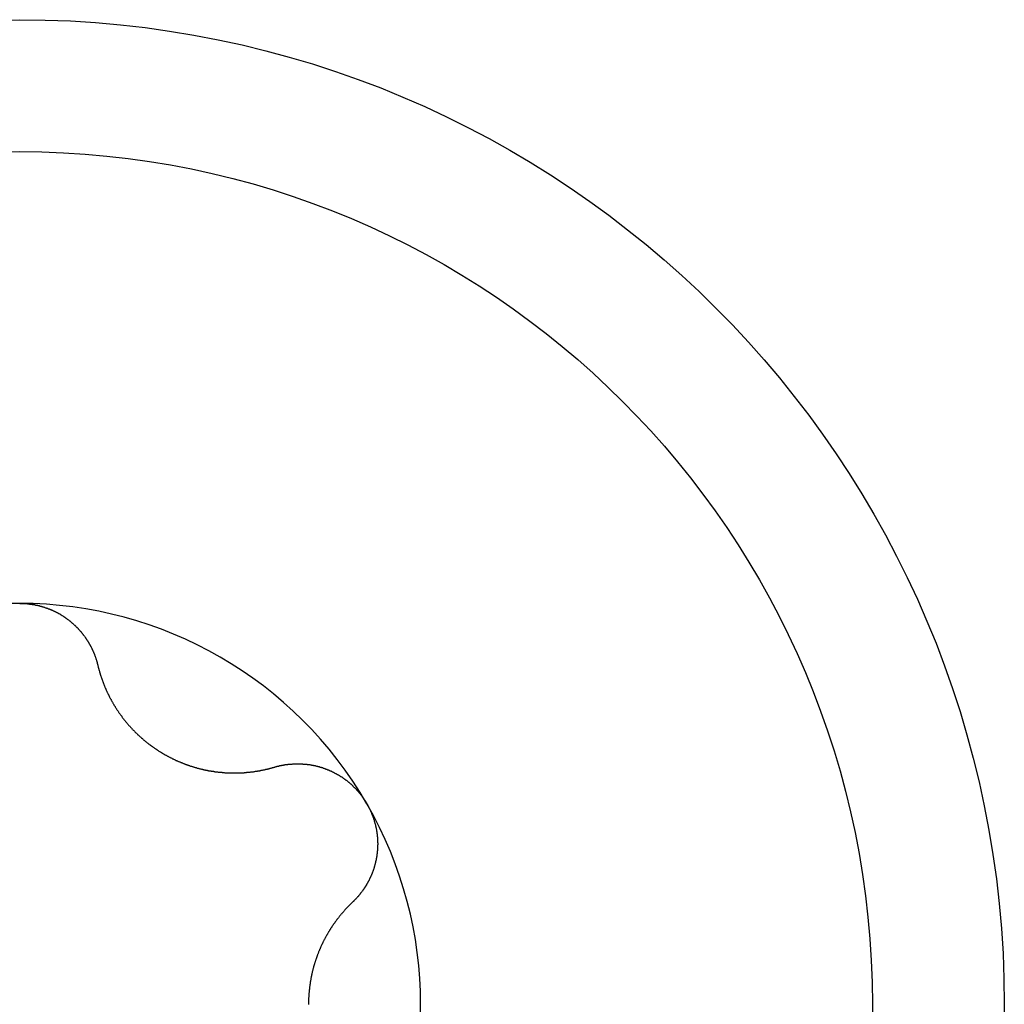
# Model space of a CAD drawing. Extents: x 1107 to 4046, y 937 to 3355.
# Tile 236 of 256: x 2135.48 to 2140.33, y 1828.23 to 1833.08. Entities that reach past the tile are written whole.
import ezdxf

# ---------------------------------------------------------------- set-up
doc = ezdxf.new("R2010")
doc.units = 0
doc.layers.add('KF_VIDA_L___C_REAR', color=7, linetype='CONTINUOUS')

# ---------------------------------------------------------------- blocks, each defined once
blk = doc.blocks.new('KF_VIDA_L___C_REAR')
at = {"layer": 'KF_VIDA_L___C_REAR'}
for points in [[(-51.5, 140.995, 0), (-51.4979, 140.995, 0), (-51.4958, 140.995, 0), (-51.4937, 140.995, 0), (-51.4916, 140.995, 0), (-51.4894, 140.995, 0), (-51.4873, 140.995, 0), (-51.4852, 140.995, 0), (-51.4831, 140.995, 0), (-51.481, 140.995, 0), (-51.4788, 140.995, 0), (-51.4767, 140.995, 0), (-51.4746, 140.995, 0), (-51.4725, 140.994, 0), (-51.4703, 140.994, 0), (-51.4682, 140.994, 0), (-51.4661, 140.994, 0), (-51.4639, 140.994, 0), (-51.4618, 140.993, 0), (-51.4597, 140.993, 0), (-51.4576, 140.993, 0), (-51.4554, 140.993, 0), (-51.4533, 140.993, 0), (-51.4512, 140.992, 0), (-51.4491, 140.992, 0), (-51.4469, 140.992, 0), (-51.4448, 140.991, 0), (-51.4427, 140.991, 0), (-51.4405, 140.991, 0), (-51.4384, 140.99, 0), (-51.4363, 140.99, 0), (-51.4342, 140.99, 0), (-51.432, 140.989, 0), (-51.4299, 140.989, 0), (-51.4278, 140.989, 0), (-51.4257, 140.988, 0), (-51.4236, 140.988, 0), (-51.4215, 140.987, 0), (-51.4193, 140.987, 0), (-51.4172, 140.986, 0), (-51.4151, 140.986, 0), (-51.413, 140.986, 0), (-51.4109, 140.985, 0), (-51.4088, 140.985, 0), (-51.4067, 140.984, 0), (-51.4046, 140.984, 0), (-51.4025, 140.983, 0), (-51.4004, 140.982, 0), (-51.3983, 140.982, 0), (-51.3962, 140.981, 0), (-51.3941, 140.981, 0), (-51.3921, 140.98, 0), (-51.39, 140.98, 0), (-51.3879, 140.979, 0), (-51.3858, 140.978, 0), (-51.3837, 140.978, 0), (-51.3817, 140.977, 0), (-51.3796, 140.976, 0), (-51.3776, 140.976, 0), (-51.3755, 140.975, 0), (-51.3734, 140.974, 0), (-51.3714, 140.974, 0), (-51.3693, 140.973, 0), (-51.3673, 140.972, 0), (-51.3653, 140.972, 0), (-51.3632, 140.971, 0), (-51.3612, 140.97, 0), (-51.3592, 140.969, 0), (-51.3572, 140.969, 0), (-51.3551, 140.968, 0), (-51.3531, 140.967, 0), (-51.3511, 140.966, 0), (-51.3491, 140.965, 0), (-51.3471, 140.965, 0), (-51.3451, 140.964, 0), (-51.3432, 140.963, 0), (-51.3412, 140.962, 0), (-51.3392, 140.961, 0), (-51.3372, 140.96, 0), (-51.3353, 140.959, 0), (-51.3333, 140.958, 0), (-51.3313, 140.958, 0), (-51.3294, 140.957, 0), (-51.3275, 140.956, 0), (-51.3255, 140.955, 0), (-51.3236, 140.954, 0), (-51.3217, 140.953, 0), (-51.3198, 140.952, 0), (-51.3178, 140.951, 0), (-51.3159, 140.95, 0), (-51.314, 140.949, 0), (-51.3122, 140.948, 0), (-51.3103, 140.947, 0), (-51.3084, 140.946, 0), (-51.3065, 140.945, 0), (-51.3047, 140.944, 0), (-51.3028, 140.943, 0), (-51.301, 140.942, 0), (-51.2991, 140.94, 0), (-51.2973, 140.939, 0), (-51.2954, 140.938, 0), (-51.2936, 140.937, 0), (-51.2918, 140.936, 0), (-51.29, 140.935, 0), (-51.2882, 140.934, 0), (-51.2864, 140.933, 0), (-51.2846, 140.931, 0), (-51.2828, 140.93, 0), (-51.2811, 140.929, 0), (-51.2793, 140.928, 0), (-51.2775, 140.927, 0), (-51.2758, 140.925, 0), (-51.2741, 140.924, 0), (-51.2723, 140.923, 0), (-51.2706, 140.922, 0), (-51.2689, 140.921, 0), (-51.2672, 140.919, 0), (-51.2655, 140.918, 0), (-51.2638, 140.917, 0), (-51.2621, 140.916, 0), (-51.2604, 140.914, 0), (-51.2587, 140.913, 0), (-51.2571, 140.912, 0), (-51.2554, 140.91, 0), (-51.2538, 140.909, 0), (-51.2521, 140.908, 0), (-51.2505, 140.906, 0), (-51.2489, 140.905, 0), (-51.2473, 140.904, 0), (-51.2457, 140.902, 0), (-51.2441, 140.901, 0), (-51.2425, 140.9, 0), (-51.2409, 140.898, 0), (-51.2393, 140.897, 0), (-51.2378, 140.896, 0), (-51.2362, 140.894, 0), (-51.2347, 140.893, 0), (-51.2332, 140.891, 0), (-51.2316, 140.89, 0), (-51.2301, 140.889, 0), (-51.2286, 140.887, 0), (-51.2271, 140.886, 0), (-51.2256, 140.884, 0), (-51.2241, 140.883, 0), (-51.2227, 140.881, 0), (-51.2212, 140.88, 0), (-51.2198, 140.879, 0), (-51.2183, 140.877, 0), (-51.2169, 140.876, 0), (-51.2155, 140.874, 0), (-51.2141, 140.873, 0), (-51.2126, 140.871, 0), (-51.2113, 140.87, 0), (-51.2099, 140.868, 0), (-51.2085, 140.867, 0), (-51.2071, 140.865, 0), (-51.2058, 140.864, 0), (-51.2044, 140.862, 0), (-51.2031, 140.861, 0), (-51.2018, 140.859, 0), (-51.2005, 140.858, 0), (-51.1992, 140.856, 0), (-51.1979, 140.855, 0), (-51.1966, 140.853, 0), (-51.1953, 140.852, 0), (-51.194, 140.85, 0), (-51.1928, 140.849, 0), (-51.1916, 140.847, 0), (-51.1903, 140.846, 0), (-51.1891, 140.844, 0), (-51.1879, 140.842, 0), (-51.1867, 140.841, 0), (-51.1855, 140.839, 0), (-51.1843, 140.838, 0), (-51.1831, 140.836, 0), (-51.182, 140.835, 0), (-51.1808, 140.833, 0), (-51.1796, 140.831, 0), (-51.1785, 140.83, 0), (-51.1774, 140.828, 0), (-51.1762, 140.827, 0), (-51.1751, 140.825, 0), (-51.174, 140.823, 0), (-51.1729, 140.822, 0), (-51.1718, 140.82, 0), (-51.1707, 140.818, 0), (-51.1696, 140.817, 0), (-51.1685, 140.815, 0), (-51.1675, 140.813, 0), (-51.1664, 140.812, 0), (-51.1653, 140.81, 0), (-51.1643, 140.808, 0), (-51.1633, 140.807, 0), (-51.1622, 140.805, 0), (-51.1612, 140.803, 0), (-51.1602, 140.802, 0), (-51.1592, 140.8, 0), (-51.1582, 140.798, 0), (-51.1572, 140.796, 0), (-51.1562, 140.795, 0), (-51.1553, 140.793, 0), (-51.1543, 140.791, 0), (-51.1533, 140.79, 0), (-51.1524, 140.788, 0), (-51.1515, 140.786, 0), (-51.1505, 140.784, 0), (-51.1496, 140.783, 0), (-51.1487, 140.781, 0), (-51.1478, 140.779, 0), (-51.1469, 140.777, 0), (-51.146, 140.775, 0), (-51.1451, 140.774, 0), (-51.1443, 140.772, 0), (-51.1434, 140.77, 0), (-51.1426, 140.768, 0), (-51.1417, 140.766, 0), (-51.1409, 140.765, 0), (-51.1401, 140.763, 0), (-51.1392, 140.761, 0), (-51.1384, 140.759, 0), (-51.1376, 140.757, 0), (-51.1368, 140.756, 0), (-51.1361, 140.754, 0), (-51.1353, 140.752, 0), (-51.1345, 140.75, 0), (-51.1338, 140.748, 0), (-51.133, 140.746, 0), (-51.1323, 140.745, 0), (-51.1316, 140.743, 0), (-51.1309, 140.741, 0), (-51.1302, 140.739, 0), (-51.1295, 140.737, 0), (-51.1288, 140.735, 0), (-51.1281, 140.733, 0), (-51.1274, 140.731, 0), (-51.1268, 140.73, 0), (-51.1261, 140.728, 0), (-51.1255, 140.726, 0), (-51.1249, 140.724, 0), (-51.1242, 140.722, 0), (-51.1236, 140.72, 0), (-51.123, 140.718, 0), (-51.1224, 140.716, 0), (-51.1219, 140.714, 0), (-51.1213, 140.713, 0), (-51.1207, 140.711, 0), (-51.1202, 140.709, 0), (-51.1196, 140.707, 0), (-51.1191, 140.705, 0), (-51.1186, 140.703, 0), (-51.1181, 140.701, 0), (-51.1176, 140.699, 0), (-51.1171, 140.697, 0), (-51.1166, 140.695, 0), (-51.1161, 140.693, 0), (-51.1157, 140.692, 0)], [(-51.1157, 140.692, 0), (-51.1151, 140.689, 0), (-51.1145, 140.687, 0), (-51.114, 140.684, 0), (-51.1134, 140.682, 0), (-51.1128, 140.68, 0), (-51.1122, 140.677, 0), (-51.1116, 140.675, 0), (-51.1109, 140.673, 0), (-51.1103, 140.67, 0), (-51.1097, 140.668, 0), (-51.109, 140.666, 0), (-51.1084, 140.664, 0), (-51.1077, 140.661, 0), (-51.1071, 140.659, 0), (-51.1064, 140.657, 0), (-51.1057, 140.654, 0), (-51.105, 140.652, 0), (-51.1043, 140.65, 0), (-51.1036, 140.647, 0), (-51.1029, 140.645, 0), (-51.1022, 140.643, 0), (-51.1014, 140.64, 0), (-51.1007, 140.638, 0), (-51.1, 140.636, 0), (-51.0992, 140.634, 0), (-51.0985, 140.631, 0), (-51.0977, 140.629, 0), (-51.0969, 140.627, 0), (-51.0961, 140.625, 0), (-51.0953, 140.622, 0), (-51.0945, 140.62, 0), (-51.0937, 140.618, 0), (-51.0929, 140.616, 0), (-51.0921, 140.613, 0), (-51.0913, 140.611, 0), (-51.0904, 140.609, 0), (-51.0896, 140.607, 0), (-51.0888, 140.604, 0), (-51.0879, 140.602, 0), (-51.087, 140.6, 0), (-51.0862, 140.598, 0), (-51.0853, 140.595, 0), (-51.0844, 140.593, 0), (-51.0835, 140.591, 0), (-51.0826, 140.589, 0), (-51.0817, 140.587, 0), (-51.0808, 140.584, 0), (-51.0799, 140.582, 0), (-51.079, 140.58, 0), (-51.078, 140.578, 0), (-51.0771, 140.576, 0), (-51.0762, 140.574, 0), (-51.0752, 140.571, 0), (-51.0742, 140.569, 0), (-51.0733, 140.567, 0), (-51.0723, 140.565, 0), (-51.0713, 140.563, 0), (-51.0703, 140.561, 0), (-51.0694, 140.558, 0), (-51.0684, 140.556, 0), (-51.0674, 140.554, 0), (-51.0663, 140.552, 0), (-51.0653, 140.55, 0), (-51.0643, 140.548, 0), (-51.0633, 140.546, 0), (-51.0622, 140.544, 0), (-51.0612, 140.542, 0), (-51.0601, 140.54, 0), (-51.0591, 140.537, 0), (-51.058, 140.535, 0), (-51.0569, 140.533, 0), (-51.0558, 140.531, 0), (-51.0547, 140.529, 0), (-51.0536, 140.527, 0), (-51.0525, 140.525, 0), (-51.0513, 140.523, 0), (-51.0502, 140.521, 0), (-51.049, 140.518, 0), (-51.0479, 140.516, 0), (-51.0467, 140.514, 0), (-51.0455, 140.512, 0), (-51.0443, 140.51, 0), (-51.0431, 140.508, 0), (-51.0419, 140.506, 0), (-51.0406, 140.504, 0), (-51.0394, 140.502, 0), (-51.0381, 140.499, 0), (-51.0369, 140.497, 0), (-51.0356, 140.495, 0), (-51.0343, 140.493, 0), (-51.0331, 140.491, 0), (-51.0318, 140.489, 0), (-51.0304, 140.487, 0), (-51.0291, 140.485, 0), (-51.0278, 140.483, 0), (-51.0265, 140.48, 0), (-51.0251, 140.478, 0), (-51.0238, 140.476, 0), (-51.0224, 140.474, 0), (-51.021, 140.472, 0), (-51.0196, 140.47, 0), (-51.0182, 140.468, 0), (-51.0168, 140.466, 0), (-51.0154, 140.464, 0), (-51.014, 140.461, 0), (-51.0126, 140.459, 0), (-51.0111, 140.457, 0), (-51.0097, 140.455, 0), (-51.0082, 140.453, 0), (-51.0067, 140.451, 0), (-51.0052, 140.449, 0), (-51.0037, 140.447, 0), (-51.0022, 140.445, 0), (-51.0007, 140.443, 0), (-50.9992, 140.441, 0), (-50.9977, 140.439, 0), (-50.9961, 140.437, 0), (-50.9946, 140.434, 0), (-50.993, 140.432, 0), (-50.9915, 140.43, 0), (-50.9899, 140.428, 0), (-50.9883, 140.426, 0), (-50.9867, 140.424, 0), (-50.9851, 140.422, 0), (-50.9835, 140.42, 0), (-50.9819, 140.418, 0), (-50.9803, 140.416, 0), (-50.9786, 140.414, 0), (-50.977, 140.412, 0), (-50.9753, 140.41, 0), (-50.9736, 140.408, 0), (-50.972, 140.406, 0), (-50.9703, 140.404, 0), (-50.9686, 140.402, 0), (-50.9669, 140.4, 0), (-50.9652, 140.398, 0), (-50.9634, 140.396, 0), (-50.9617, 140.394, 0), (-50.96, 140.392, 0), (-50.9582, 140.39, 0), (-50.9565, 140.388, 0), (-50.9547, 140.386, 0), (-50.9529, 140.384, 0), (-50.9511, 140.382, 0), (-50.9494, 140.38, 0), (-50.9476, 140.378, 0), (-50.9457, 140.377, 0), (-50.9439, 140.375, 0), (-50.9421, 140.373, 0), (-50.9403, 140.371, 0), (-50.9384, 140.369, 0), (-50.9366, 140.367, 0), (-50.9347, 140.365, 0), (-50.9328, 140.363, 0), (-50.931, 140.361, 0), (-50.9291, 140.36, 0), (-50.9272, 140.358, 0), (-50.9253, 140.356, 0), (-50.9234, 140.354, 0), (-50.9215, 140.352, 0), (-50.9195, 140.35, 0), (-50.9176, 140.348, 0), (-50.9157, 140.347, 0), (-50.9137, 140.345, 0), (-50.9118, 140.343, 0), (-50.9098, 140.341, 0), (-50.9079, 140.339, 0), (-50.9059, 140.338, 0), (-50.9039, 140.336, 0), (-50.9019, 140.334, 0), (-50.8999, 140.332, 0), (-50.8979, 140.331, 0), (-50.8959, 140.329, 0), (-50.8939, 140.327, 0), (-50.8919, 140.325, 0), (-50.8899, 140.324, 0), (-50.8879, 140.322, 0), (-50.8858, 140.32, 0), (-50.8838, 140.319, 0), (-50.8817, 140.317, 0), (-50.8797, 140.315, 0), (-50.8776, 140.314, 0), (-50.8756, 140.312, 0), (-50.8735, 140.31, 0), (-50.8714, 140.309, 0), (-50.8693, 140.307, 0), (-50.8673, 140.305, 0), (-50.8652, 140.304, 0), (-50.8631, 140.302, 0), (-50.861, 140.301, 0), (-50.8589, 140.299, 0), (-50.8568, 140.297, 0), (-50.8547, 140.296, 0), (-50.8526, 140.294, 0), (-50.8504, 140.293, 0), (-50.8483, 140.291, 0), (-50.8462, 140.29, 0), (-50.8441, 140.288, 0), (-50.8419, 140.287, 0), (-50.8398, 140.285, 0), (-50.8376, 140.284, 0), (-50.8355, 140.282, 0), (-50.8334, 140.281, 0), (-50.8312, 140.279, 0), (-50.829, 140.278, 0), (-50.8269, 140.276, 0), (-50.8247, 140.275, 0), (-50.8226, 140.273, 0), (-50.8204, 140.272, 0), (-50.8182, 140.27, 0), (-50.816, 140.269, 0), (-50.8139, 140.268, 0), (-50.8117, 140.266, 0), (-50.8095, 140.265, 0), (-50.8073, 140.264, 0), (-50.8051, 140.262, 0), (-50.803, 140.261, 0), (-50.8008, 140.26, 0), (-50.7986, 140.258, 0), (-50.7964, 140.257, 0), (-50.7942, 140.256, 0), (-50.792, 140.254, 0), (-50.7898, 140.253, 0), (-50.7876, 140.252, 0), (-50.7854, 140.25, 0), (-50.7832, 140.249, 0), (-50.7809, 140.248, 0), (-50.7787, 140.247, 0), (-50.7765, 140.246, 0), (-50.7742, 140.244, 0), (-50.772, 140.243, 0), (-50.7697, 140.242, 0), (-50.7674, 140.241, 0), (-50.7651, 140.239, 0), (-50.7629, 140.238, 0), (-50.7606, 140.237, 0), (-50.7583, 140.236, 0), (-50.7559, 140.235, 0), (-50.7536, 140.234, 0), (-50.7513, 140.232, 0), (-50.749, 140.231, 0), (-50.7466, 140.23, 0), (-50.7443, 140.229, 0), (-50.7419, 140.228, 0), (-50.7396, 140.227, 0), (-50.7372, 140.226, 0), (-50.7348, 140.224, 0), (-50.7325, 140.223, 0), (-50.7301, 140.222, 0), (-50.7277, 140.221, 0), (-50.7253, 140.22, 0), (-50.7229, 140.219, 0), (-50.7205, 140.218, 0), (-50.7181, 140.217, 0), (-50.7157, 140.216, 0), (-50.7132, 140.215, 0), (-50.7108, 140.214, 0), (-50.7084, 140.213, 0), (-50.7059, 140.212, 0), (-50.7035, 140.211, 0), (-50.701, 140.21, 0), (-50.6986, 140.209, 0), (-50.6961, 140.208, 0), (-50.6937, 140.207, 0), (-50.6912, 140.206, 0), (-50.6887, 140.205, 0), (-50.6863, 140.204, 0), (-50.6838, 140.203, 0), (-50.6813, 140.202, 0), (-50.6788, 140.201, 0), (-50.6763, 140.2, 0), (-50.6738, 140.2, 0), (-50.6713, 140.199, 0), (-50.6688, 140.198, 0), (-50.6663, 140.197, 0), (-50.6638, 140.196, 0), (-50.6613, 140.195, 0), (-50.6587, 140.194, 0), (-50.6562, 140.194, 0), (-50.6537, 140.193, 0), (-50.6512, 140.192, 0), (-50.6486, 140.191, 0), (-50.6461, 140.19, 0), (-50.6436, 140.19, 0), (-50.641, 140.189, 0), (-50.6385, 140.188, 0), (-50.6359, 140.187, 0), (-50.6334, 140.187, 0), (-50.6308, 140.186, 0), (-50.6283, 140.185, 0), (-50.6257, 140.184, 0), (-50.6232, 140.184, 0), (-50.6206, 140.183, 0), (-50.618, 140.182, 0), (-50.6155, 140.182, 0), (-50.6129, 140.181, 0), (-50.6104, 140.18, 0), (-50.6078, 140.18, 0), (-50.6052, 140.179, 0), (-50.6026, 140.178, 0), (-50.6001, 140.178, 0), (-50.5975, 140.177, 0), (-50.5949, 140.177, 0), (-50.5924, 140.176, 0), (-50.5898, 140.176, 0), (-50.5872, 140.175, 0), (-50.5846, 140.174, 0), (-50.5821, 140.174, 0), (-50.5795, 140.173, 0), (-50.5769, 140.173, 0), (-50.5743, 140.172, 0), (-50.5718, 140.172, 0), (-50.5692, 140.171, 0), (-50.5666, 140.171, 0), (-50.564, 140.17, 0), (-50.5615, 140.17, 0), (-50.5589, 140.17, 0), (-50.5563, 140.169, 0), (-50.5537, 140.169, 0), (-50.5512, 140.168, 0), (-50.5486, 140.168, 0), (-50.546, 140.168, 0), (-50.5435, 140.167, 0), (-50.5409, 140.167, 0), (-50.5383, 140.166, 0), (-50.5357, 140.166, 0), (-50.5332, 140.166, 0), (-50.5306, 140.165, 0), (-50.5281, 140.165, 0), (-50.5255, 140.165, 0), (-50.5229, 140.164, 0), (-50.5204, 140.164, 0), (-50.5178, 140.164, 0), (-50.5153, 140.164, 0), (-50.5127, 140.163, 0), (-50.5102, 140.163, 0), (-50.5076, 140.163, 0), (-50.5051, 140.163, 0), (-50.5026, 140.162, 0), (-50.5, 140.162, 0), (-50.4975, 140.162, 0), (-50.495, 140.162, 0), (-50.4924, 140.162, 0), (-50.4899, 140.161, 0), (-50.4874, 140.161, 0), (-50.4849, 140.161, 0), (-50.4823, 140.161, 0), (-50.4798, 140.161, 0), (-50.4773, 140.161, 0), (-50.4748, 140.161, 0), (-50.4723, 140.16, 0), (-50.4698, 140.16, 0), (-50.4673, 140.16, 0), (-50.4648, 140.16, 0), (-50.4624, 140.16, 0), (-50.4599, 140.16, 0), (-50.4574, 140.16, 0), (-50.4549, 140.16, 0), (-50.4525, 140.16, 0), (-50.45, 140.16, 0), (-50.4476, 140.16, 0), (-50.4451, 140.16, 0), (-50.4427, 140.16, 0), (-50.4402, 140.16, 0), (-50.4378, 140.16, 0), (-50.4354, 140.16, 0), (-50.4329, 140.16, 0), (-50.4305, 140.16, 0), (-50.4281, 140.16, 0), (-50.4257, 140.16, 0), (-50.4233, 140.16, 0), (-50.4209, 140.16, 0), (-50.4185, 140.16, 0), (-50.4161, 140.16, 0), (-50.4137, 140.16, 0), (-50.4114, 140.161, 0), (-50.409, 140.161, 0), (-50.4067, 140.161, 0), (-50.4043, 140.161, 0), (-50.402, 140.161, 0), (-50.3996, 140.161, 0), (-50.3973, 140.161, 0), (-50.395, 140.161, 0), (-50.3926, 140.162, 0), (-50.3903, 140.162, 0), (-50.3879, 140.162, 0), (-50.3856, 140.162, 0), (-50.3833, 140.162, 0), (-50.3809, 140.163, 0), (-50.3786, 140.163, 0), (-50.3762, 140.163, 0), (-50.3739, 140.163, 0), (-50.3715, 140.164, 0), (-50.3692, 140.164, 0), (-50.3668, 140.164, 0), (-50.3645, 140.164, 0), (-50.3621, 140.165, 0), (-50.3598, 140.165, 0), (-50.3574, 140.165, 0), (-50.3551, 140.165, 0), (-50.3527, 140.166, 0), (-50.3504, 140.166, 0), (-50.348, 140.166, 0), (-50.3457, 140.167, 0), (-50.3433, 140.167, 0), (-50.341, 140.167, 0), (-50.3386, 140.168, 0), (-50.3362, 140.168, 0), (-50.3339, 140.168, 0), (-50.3315, 140.169, 0), (-50.3292, 140.169, 0), (-50.3268, 140.17, 0), (-50.3245, 140.17, 0), (-50.3221, 140.17, 0), (-50.3198, 140.171, 0), (-50.3174, 140.171, 0), (-50.315, 140.172, 0), (-50.3127, 140.172, 0), (-50.3103, 140.173, 0), (-50.308, 140.173, 0), (-50.3056, 140.174, 0), (-50.3033, 140.174, 0), (-50.3009, 140.175, 0), (-50.2986, 140.175, 0), (-50.2962, 140.176, 0), (-50.2939, 140.176, 0), (-50.2915, 140.177, 0), (-50.2892, 140.177, 0), (-50.2868, 140.178, 0), (-50.2845, 140.178, 0), (-50.2822, 140.179, 0), (-50.2798, 140.179, 0), (-50.2775, 140.18, 0), (-50.2751, 140.18, 0), (-50.2728, 140.181, 0), (-50.2705, 140.182, 0), (-50.2681, 140.182, 0), (-50.2658, 140.183, 0), (-50.2635, 140.184, 0), (-50.2611, 140.184, 0), (-50.2588, 140.185, 0), (-50.2565, 140.185, 0), (-50.2542, 140.186, 0), (-50.2519, 140.187, 0), (-50.2495, 140.187, 0), (-50.2472, 140.188, 0), (-50.2449, 140.189, 0)], [(-50.2449, 140.189, 0), (-50.243, 140.189, 0), (-50.2411, 140.19, 0), (-50.2392, 140.19, 0), (-50.2373, 140.191, 0), (-50.2354, 140.192, 0), (-50.2335, 140.192, 0), (-50.2316, 140.193, 0), (-50.2296, 140.193, 0), (-50.2277, 140.194, 0), (-50.2258, 140.194, 0), (-50.2239, 140.194, 0), (-50.2219, 140.195, 0), (-50.22, 140.195, 0), (-50.2181, 140.196, 0), (-50.2161, 140.196, 0), (-50.2142, 140.197, 0), (-50.2122, 140.197, 0), (-50.2103, 140.197, 0), (-50.2083, 140.198, 0), (-50.2064, 140.198, 0), (-50.2044, 140.199, 0), (-50.2025, 140.199, 0), (-50.2005, 140.199, 0), (-50.1986, 140.2, 0), (-50.1966, 140.2, 0), (-50.1946, 140.2, 0), (-50.1927, 140.201, 0), (-50.1907, 140.201, 0), (-50.1887, 140.201, 0), (-50.1868, 140.201, 0), (-50.1848, 140.202, 0), (-50.1828, 140.202, 0), (-50.1808, 140.202, 0), (-50.1789, 140.202, 0), (-50.1769, 140.203, 0), (-50.1749, 140.203, 0), (-50.1729, 140.203, 0), (-50.171, 140.203, 0), (-50.169, 140.204, 0), (-50.167, 140.204, 0), (-50.165, 140.204, 0), (-50.163, 140.204, 0), (-50.161, 140.204, 0), (-50.1591, 140.204, 0), (-50.1571, 140.204, 0), (-50.1551, 140.205, 0), (-50.1531, 140.205, 0), (-50.1511, 140.205, 0), (-50.1491, 140.205, 0), (-50.1471, 140.205, 0), (-50.1452, 140.205, 0), (-50.1432, 140.205, 0), (-50.1412, 140.205, 0), (-50.1392, 140.205, 0), (-50.1372, 140.205, 0), (-50.1352, 140.205, 0), (-50.1332, 140.205, 0), (-50.1313, 140.205, 0), (-50.1293, 140.205, 0), (-50.1273, 140.205, 0), (-50.1253, 140.205, 0), (-50.1233, 140.205, 0), (-50.1213, 140.205, 0), (-50.1194, 140.205, 0), (-50.1174, 140.205, 0), (-50.1154, 140.205, 0), (-50.1134, 140.205, 0), (-50.1114, 140.205, 0), (-50.1095, 140.205, 0), (-50.1075, 140.205, 0), (-50.1055, 140.204, 0), (-50.1035, 140.204, 0), (-50.1016, 140.204, 0), (-50.0996, 140.204, 0), (-50.0976, 140.204, 0), (-50.0957, 140.204, 0), (-50.0937, 140.204, 0), (-50.0917, 140.203, 0), (-50.0898, 140.203, 0), (-50.0878, 140.203, 0), (-50.0859, 140.203, 0), (-50.0839, 140.202, 0), (-50.082, 140.202, 0), (-50.08, 140.202, 0), (-50.0781, 140.202, 0), (-50.0761, 140.201, 0), (-50.0742, 140.201, 0), (-50.0722, 140.201, 0), (-50.0703, 140.201, 0), (-50.0683, 140.2, 0), (-50.0663, 140.2, 0), (-50.0644, 140.2, 0), (-50.0624, 140.199, 0), (-50.0605, 140.199, 0), (-50.0585, 140.199, 0), (-50.0565, 140.198, 0), (-50.0546, 140.198, 0), (-50.0526, 140.197, 0), (-50.0506, 140.197, 0), (-50.0486, 140.196, 0), (-50.0467, 140.196, 0), (-50.0447, 140.196, 0), (-50.0427, 140.195, 0), (-50.0407, 140.195, 0), (-50.0388, 140.194, 0), (-50.0368, 140.194, 0), (-50.0348, 140.193, 0), (-50.0328, 140.193, 0), (-50.0308, 140.192, 0), (-50.0289, 140.192, 0), (-50.0269, 140.191, 0), (-50.0249, 140.191, 0), (-50.0229, 140.19, 0), (-50.021, 140.189, 0), (-50.019, 140.189, 0), (-50.017, 140.188, 0), (-50.015, 140.188, 0), (-50.013, 140.187, 0), (-50.0111, 140.186, 0), (-50.0091, 140.186, 0), (-50.0071, 140.185, 0), (-50.0052, 140.184, 0), (-50.0032, 140.184, 0), (-50.0012, 140.183, 0), (-49.9992, 140.182, 0), (-49.9973, 140.182, 0), (-49.9953, 140.181, 0), (-49.9933, 140.18, 0), (-49.9914, 140.179, 0), (-49.9894, 140.179, 0), (-49.9875, 140.178, 0), (-49.9855, 140.177, 0), (-49.9836, 140.176, 0), (-49.9816, 140.176, 0), (-49.9797, 140.175, 0), (-49.9777, 140.174, 0), (-49.9758, 140.173, 0), (-49.9738, 140.172, 0), (-49.9719, 140.171, 0), (-49.97, 140.171, 0), (-49.968, 140.17, 0), (-49.9661, 140.169, 0), (-49.9642, 140.168, 0), (-49.9623, 140.167, 0), (-49.9603, 140.166, 0), (-49.9584, 140.165, 0), (-49.9565, 140.164, 0), (-49.9546, 140.163, 0), (-49.9527, 140.162, 0), (-49.9508, 140.161, 0), (-49.9489, 140.16, 0), (-49.947, 140.159, 0), (-49.9451, 140.158, 0), (-49.9432, 140.157, 0), (-49.9414, 140.156, 0), (-49.9395, 140.155, 0), (-49.9376, 140.154, 0), (-49.9358, 140.153, 0), (-49.9339, 140.152, 0), (-49.932, 140.151, 0), (-49.9302, 140.15, 0), (-49.9284, 140.149, 0), (-49.9265, 140.148, 0), (-49.9247, 140.147, 0), (-49.9229, 140.146, 0), (-49.921, 140.145, 0), (-49.9192, 140.143, 0), (-49.9174, 140.142, 0), (-49.9156, 140.141, 0), (-49.9138, 140.14, 0), (-49.912, 140.139, 0), (-49.9102, 140.137, 0), (-49.9085, 140.136, 0), (-49.9067, 140.135, 0), (-49.9049, 140.134, 0), (-49.9032, 140.133, 0), (-49.9014, 140.131, 0), (-49.8996, 140.13, 0), (-49.8979, 140.129, 0), (-49.8962, 140.127, 0), (-49.8944, 140.126, 0), (-49.8927, 140.125, 0), (-49.891, 140.124, 0), (-49.8893, 140.122, 0), (-49.8876, 140.121, 0), (-49.8859, 140.12, 0), (-49.8842, 140.118, 0), (-49.8825, 140.117, 0), (-49.8809, 140.115, 0), (-49.8792, 140.114, 0), (-49.8776, 140.113, 0), (-49.8759, 140.111, 0), (-49.8743, 140.11, 0), (-49.8726, 140.108, 0), (-49.871, 140.107, 0), (-49.8694, 140.106, 0), (-49.8678, 140.104, 0), (-49.8662, 140.103, 0), (-49.8646, 140.101, 0), (-49.863, 140.1, 0), (-49.8614, 140.098, 0), (-49.8598, 140.097, 0), (-49.8583, 140.095, 0), (-49.8567, 140.094, 0), (-49.8552, 140.092, 0), (-49.8536, 140.091, 0), (-49.8521, 140.089, 0), (-49.8506, 140.088, 0), (-49.8491, 140.086, 0), (-49.8476, 140.085, 0), (-49.8461, 140.083, 0), (-49.8446, 140.081, 0), (-49.8431, 140.08, 0), (-49.8416, 140.078, 0), (-49.8402, 140.077, 0), (-49.8387, 140.075, 0), (-49.8373, 140.073, 0), (-49.8358, 140.072, 0), (-49.8344, 140.07, 0), (-49.833, 140.069, 0), (-49.8316, 140.067, 0), (-49.8302, 140.065, 0), (-49.8288, 140.064, 0), (-49.8274, 140.062, 0), (-49.826, 140.06, 0), (-49.8247, 140.059, 0), (-49.8233, 140.057, 0), (-49.822, 140.055, 0), (-49.8207, 140.054, 0), (-49.8193, 140.052, 0), (-49.818, 140.05, 0), (-49.8167, 140.049, 0), (-49.8154, 140.047, 0), (-49.8141, 140.045, 0), (-49.8129, 140.043, 0), (-49.8116, 140.042, 0), (-49.8103, 140.04, 0), (-49.8091, 140.038, 0), (-49.8079, 140.036, 0), (-49.8067, 140.035, 0), (-49.8054, 140.033, 0), (-49.8042, 140.031, 0), (-49.803, 140.029, 0), (-49.8019, 140.028, 0), (-49.8007, 140.026, 0), (-49.7995, 140.024, 0), (-49.7984, 140.022, 0), (-49.7973, 140.021, 0), (-49.7961, 140.019, 0), (-49.795, 140.017, 0), (-49.7939, 140.015, 0), (-49.7928, 140.013, 0), (-49.7917, 140.012, 0), (-49.7907, 140.01, 0), (-49.7896, 140.008, 0)], [(-49.7896, 140.008, 0), (-49.7886, 140.006, 0), (-49.7875, 140.004, 0), (-49.7865, 140.002, 0), (-49.7855, 140.001, 0), (-49.7844, 139.999, 0), (-49.7834, 139.997, 0), (-49.7825, 139.995, 0), (-49.7815, 139.993, 0), (-49.7805, 139.991, 0), (-49.7795, 139.989, 0), (-49.7786, 139.987, 0), (-49.7776, 139.985, 0), (-49.7767, 139.984, 0), (-49.7758, 139.982, 0), (-49.7749, 139.98, 0), (-49.774, 139.978, 0), (-49.7731, 139.976, 0), (-49.7722, 139.974, 0), (-49.7713, 139.972, 0), (-49.7704, 139.97, 0), (-49.7696, 139.968, 0), (-49.7687, 139.966, 0), (-49.7679, 139.964, 0), (-49.7671, 139.962, 0), (-49.7663, 139.96, 0), (-49.7654, 139.958, 0), (-49.7647, 139.956, 0), (-49.7639, 139.954, 0), (-49.7631, 139.952, 0), (-49.7623, 139.95, 0), (-49.7616, 139.948, 0), (-49.7608, 139.946, 0), (-49.7601, 139.944, 0), (-49.7594, 139.942, 0), (-49.7587, 139.94, 0), (-49.758, 139.938, 0), (-49.7573, 139.936, 0), (-49.7566, 139.934, 0), (-49.7559, 139.932, 0), (-49.7553, 139.93, 0), (-49.7546, 139.928, 0), (-49.754, 139.926, 0), (-49.7534, 139.923, 0), (-49.7528, 139.921, 0), (-49.7522, 139.919, 0), (-49.7516, 139.917, 0), (-49.751, 139.915, 0), (-49.7504, 139.913, 0), (-49.7499, 139.911, 0), (-49.7493, 139.909, 0), (-49.7488, 139.907, 0), (-49.7482, 139.905, 0), (-49.7477, 139.903, 0), (-49.7472, 139.9, 0), (-49.7467, 139.898, 0), (-49.7463, 139.896, 0), (-49.7458, 139.894, 0), (-49.7453, 139.892, 0), (-49.7449, 139.89, 0), (-49.7444, 139.888, 0), (-49.744, 139.886, 0), (-49.7436, 139.884, 0), (-49.7432, 139.881, 0), (-49.7428, 139.879, 0), (-49.7424, 139.877, 0), (-49.7421, 139.875, 0), (-49.7417, 139.873, 0), (-49.7414, 139.871, 0), (-49.7411, 139.869, 0), (-49.7407, 139.866, 0), (-49.7404, 139.864, 0), (-49.7401, 139.862, 0), (-49.7399, 139.86, 0), (-49.7396, 139.858, 0), (-49.7393, 139.856, 0), (-49.7391, 139.854, 0), (-49.7388, 139.851, 0), (-49.7386, 139.849, 0), (-49.7384, 139.847, 0), (-49.7382, 139.845, 0), (-49.738, 139.843, 0), (-49.7379, 139.841, 0), (-49.7377, 139.839, 0), (-49.7375, 139.836, 0), (-49.7374, 139.834, 0), (-49.7373, 139.832, 0), (-49.7372, 139.83, 0), (-49.7371, 139.828, 0), (-49.737, 139.826, 0), (-49.7369, 139.824, 0), (-49.7368, 139.821, 0), (-49.7368, 139.819, 0), (-49.7368, 139.817, 0), (-49.7367, 139.815, 0), (-49.7367, 139.813, 0), (-49.7367, 139.811, 0), (-49.7367, 139.809, 0), (-49.7367, 139.806, 0), (-49.7368, 139.804, 0), (-49.7368, 139.802, 0), (-49.7369, 139.8, 0), (-49.7369, 139.798, 0), (-49.737, 139.796, 0), (-49.7371, 139.794, 0), (-49.7372, 139.791, 0), (-49.7373, 139.789, 0), (-49.7374, 139.787, 0), (-49.7376, 139.785, 0), (-49.7377, 139.783, 0), (-49.7379, 139.781, 0), (-49.7381, 139.779, 0), (-49.7382, 139.777, 0), (-49.7384, 139.775, 0), (-49.7386, 139.772, 0), (-49.7388, 139.77, 0), (-49.7391, 139.768, 0), (-49.7393, 139.766, 0), (-49.7395, 139.764, 0), (-49.7398, 139.762, 0), (-49.7401, 139.76, 0), (-49.7403, 139.758, 0), (-49.7406, 139.756, 0), (-49.7409, 139.754, 0), (-49.7412, 139.751, 0), (-49.7416, 139.749, 0), (-49.7419, 139.747, 0), (-49.7422, 139.745, 0), (-49.7426, 139.743, 0), (-49.7429, 139.741, 0), (-49.7433, 139.739, 0), (-49.7437, 139.737, 0), (-49.7441, 139.735, 0), (-49.7445, 139.733, 0), (-49.7449, 139.731, 0), (-49.7453, 139.729, 0), (-49.7458, 139.727, 0), (-49.7462, 139.725, 0), (-49.7467, 139.723, 0), (-49.7471, 139.721, 0), (-49.7476, 139.719, 0), (-49.7481, 139.717, 0), (-49.7486, 139.715, 0), (-49.7491, 139.713, 0), (-49.7496, 139.711, 0), (-49.7501, 139.709, 0), (-49.7506, 139.707, 0), (-49.7511, 139.705, 0), (-49.7517, 139.703, 0), (-49.7522, 139.701, 0), (-49.7528, 139.699, 0), (-49.7534, 139.697, 0), (-49.754, 139.695, 0), (-49.7546, 139.693, 0), (-49.7552, 139.691, 0), (-49.7558, 139.689, 0), (-49.7564, 139.687, 0), (-49.757, 139.685, 0), (-49.7577, 139.683, 0), (-49.7583, 139.682, 0), (-49.759, 139.68, 0), (-49.7596, 139.678, 0), (-49.7603, 139.676, 0), (-49.761, 139.674, 0), (-49.7617, 139.672, 0), (-49.7624, 139.67, 0), (-49.7631, 139.668, 0), (-49.7638, 139.667, 0), (-49.7645, 139.665, 0), (-49.7652, 139.663, 0), (-49.766, 139.661, 0), (-49.7667, 139.659, 0), (-49.7675, 139.657, 0), (-49.7682, 139.656, 0), (-49.769, 139.654, 0), (-49.7698, 139.652, 0), (-49.7706, 139.65, 0), (-49.7714, 139.648, 0), (-49.7722, 139.647, 0), (-49.773, 139.645, 0), (-49.7739, 139.643, 0), (-49.7747, 139.641, 0), (-49.7756, 139.64, 0), (-49.7764, 139.638, 0), (-49.7773, 139.636, 0), (-49.7782, 139.634, 0), (-49.7791, 139.632, 0), (-49.78, 139.631, 0), (-49.7809, 139.629, 0), (-49.7818, 139.627, 0), (-49.7827, 139.625, 0), (-49.7836, 139.624, 0), (-49.7846, 139.622, 0), (-49.7855, 139.62, 0), (-49.7865, 139.618, 0), (-49.7875, 139.617, 0), (-49.7885, 139.615, 0), (-49.7894, 139.613, 0), (-49.7904, 139.612, 0), (-49.7914, 139.61, 0), (-49.7925, 139.608, 0), (-49.7935, 139.606, 0), (-49.7945, 139.605, 0), (-49.7956, 139.603, 0), (-49.7966, 139.601, 0), (-49.7977, 139.6, 0), (-49.7987, 139.598, 0), (-49.7998, 139.596, 0), (-49.8009, 139.595, 0), (-49.802, 139.593, 0), (-49.8031, 139.591, 0), (-49.8042, 139.59, 0), (-49.8053, 139.588, 0), (-49.8064, 139.586, 0), (-49.8076, 139.585, 0), (-49.8087, 139.583, 0), (-49.8098, 139.582, 0), (-49.811, 139.58, 0), (-49.8122, 139.578, 0), (-49.8133, 139.577, 0), (-49.8145, 139.575, 0), (-49.8157, 139.573, 0), (-49.8169, 139.572, 0), (-49.8181, 139.57, 0), (-49.8193, 139.569, 0), (-49.8205, 139.567, 0), (-49.8218, 139.566, 0), (-49.823, 139.564, 0), (-49.8243, 139.562, 0), (-49.8255, 139.561, 0), (-49.8268, 139.559, 0), (-49.828, 139.558, 0), (-49.8293, 139.556, 0), (-49.8306, 139.555, 0), (-49.8319, 139.553, 0), (-49.8332, 139.552, 0), (-49.8345, 139.55, 0), (-49.8358, 139.549, 0), (-49.8371, 139.547, 0), (-49.8384, 139.546, 0), (-49.8398, 139.544, 0), (-49.8411, 139.543, 0), (-49.8424, 139.541, 0), (-49.8438, 139.54, 0), (-49.8452, 139.539, 0), (-49.8465, 139.537, 0), (-49.8479, 139.536, 0), (-49.8493, 139.534, 0), (-49.8507, 139.533, 0), (-49.8521, 139.531, 0), (-49.8535, 139.53, 0), (-49.8549, 139.529, 0), (-49.8563, 139.527, 0), (-49.8577, 139.526, 0), (-49.8591, 139.524, 0), (-49.8606, 139.523, 0)], [(-49.8606, 139.523, 0), (-49.8623, 139.521, 0), (-49.8641, 139.52, 0), (-49.8658, 139.518, 0), (-49.8675, 139.516, 0), (-49.8693, 139.515, 0), (-49.871, 139.513, 0), (-49.8727, 139.511, 0), (-49.8744, 139.51, 0), (-49.8761, 139.508, 0), (-49.8778, 139.506, 0), (-49.8795, 139.505, 0), (-49.8812, 139.503, 0), (-49.8829, 139.501, 0), (-49.8845, 139.499, 0), (-49.8862, 139.498, 0), (-49.8879, 139.496, 0), (-49.8895, 139.494, 0), (-49.8912, 139.492, 0), (-49.8928, 139.491, 0), (-49.8944, 139.489, 0), (-49.8961, 139.487, 0), (-49.8977, 139.485, 0), (-49.8993, 139.483, 0), (-49.9009, 139.482, 0), (-49.9025, 139.48, 0), (-49.9041, 139.478, 0), (-49.9057, 139.476, 0), (-49.9072, 139.474, 0), (-49.9088, 139.473, 0), (-49.9104, 139.471, 0), (-49.9119, 139.469, 0), (-49.9135, 139.467, 0), (-49.915, 139.465, 0), (-49.9166, 139.464, 0), (-49.9181, 139.462, 0), (-49.9196, 139.46, 0), (-49.9211, 139.458, 0), (-49.9227, 139.456, 0), (-49.9242, 139.454, 0), (-49.9256, 139.452, 0), (-49.9271, 139.451, 0), (-49.9286, 139.449, 0), (-49.9301, 139.447, 0), (-49.9315, 139.445, 0), (-49.933, 139.443, 0), (-49.9345, 139.441, 0), (-49.9359, 139.439, 0), (-49.9373, 139.437, 0), (-49.9388, 139.436, 0), (-49.9402, 139.434, 0), (-49.9416, 139.432, 0), (-49.943, 139.43, 0), (-49.9444, 139.428, 0), (-49.9458, 139.426, 0), (-49.9472, 139.424, 0), (-49.9485, 139.422, 0), (-49.9499, 139.42, 0), (-49.9513, 139.418, 0), (-49.9526, 139.416, 0), (-49.954, 139.415, 0), (-49.9553, 139.413, 0), (-49.9566, 139.411, 0), (-49.958, 139.409, 0), (-49.9593, 139.407, 0), (-49.9606, 139.405, 0), (-49.9619, 139.403, 0), (-49.9632, 139.401, 0), (-49.9645, 139.399, 0), (-49.9657, 139.397, 0), (-49.967, 139.395, 0), (-49.9683, 139.393, 0), (-49.9696, 139.391, 0), (-49.9708, 139.389, 0), (-49.9721, 139.387, 0), (-49.9734, 139.385, 0), (-49.9746, 139.383, 0), (-49.9759, 139.381, 0), (-49.9771, 139.379, 0), (-49.9784, 139.377, 0), (-49.9796, 139.375, 0), (-49.9808, 139.373, 0), (-49.9821, 139.371, 0), (-49.9833, 139.368, 0), (-49.9845, 139.366, 0), (-49.9857, 139.364, 0), (-49.987, 139.362, 0), (-49.9882, 139.36, 0), (-49.9894, 139.358, 0), (-49.9906, 139.356, 0), (-49.9918, 139.353, 0), (-49.9929, 139.351, 0), (-49.9941, 139.349, 0), (-49.9953, 139.347, 0), (-49.9965, 139.345, 0), (-49.9976, 139.343, 0), (-49.9988, 139.34, 0), (-49.9999, 139.338, 0), (-50.0011, 139.336, 0), (-50.0022, 139.334, 0), (-50.0034, 139.331, 0), (-50.0045, 139.329, 0), (-50.0056, 139.327, 0), (-50.0067, 139.325, 0), (-50.0078, 139.322, 0), (-50.0089, 139.32, 0), (-50.01, 139.318, 0), (-50.0111, 139.315, 0), (-50.0122, 139.313, 0), (-50.0133, 139.311, 0), (-50.0144, 139.309, 0), (-50.0154, 139.306, 0), (-50.0165, 139.304, 0), (-50.0175, 139.302, 0), (-50.0186, 139.299, 0), (-50.0196, 139.297, 0), (-50.0206, 139.294, 0), (-50.0216, 139.292, 0), (-50.0227, 139.29, 0), (-50.0237, 139.287, 0), (-50.0247, 139.285, 0), (-50.0256, 139.283, 0), (-50.0266, 139.28, 0), (-50.0276, 139.278, 0), (-50.0286, 139.275, 0), (-50.0295, 139.273, 0), (-50.0305, 139.271, 0), (-50.0314, 139.268, 0), (-50.0323, 139.266, 0), (-50.0333, 139.263, 0), (-50.0342, 139.261, 0), (-50.0351, 139.258, 0), (-50.036, 139.256, 0), (-50.0369, 139.253, 0), (-50.0378, 139.251, 0), (-50.0386, 139.248, 0), (-50.0395, 139.246, 0), (-50.0404, 139.244, 0), (-50.0412, 139.241, 0), (-50.042, 139.239, 0), (-50.0429, 139.236, 0), (-50.0437, 139.234, 0), (-50.0445, 139.231, 0), (-50.0453, 139.229, 0), (-50.0461, 139.226, 0), (-50.0469, 139.224, 0), (-50.0476, 139.221, 0), (-50.0484, 139.218, 0), (-50.0491, 139.216, 0), (-50.0499, 139.213, 0), (-50.0506, 139.211, 0), (-50.0513, 139.208, 0), (-50.052, 139.206, 0), (-50.0527, 139.203, 0), (-50.0534, 139.201, 0), (-50.0541, 139.198, 0), (-50.0548, 139.196, 0), (-50.0555, 139.193, 0), (-50.0561, 139.19, 0), (-50.0568, 139.188, 0), (-50.0574, 139.185, 0), (-50.058, 139.183, 0), (-50.0586, 139.18, 0), (-50.0592, 139.177, 0), (-50.0598, 139.175, 0), (-50.0604, 139.172, 0), (-50.061, 139.17, 0), (-50.0615, 139.167, 0), (-50.0621, 139.165, 0), (-50.0626, 139.162, 0), (-50.0632, 139.159, 0), (-50.0637, 139.157, 0), (-50.0642, 139.154, 0), (-50.0647, 139.152, 0), (-50.0652, 139.149, 0), (-50.0657, 139.146, 0), (-50.0662, 139.144, 0), (-50.0666, 139.141, 0), (-50.0671, 139.138, 0), (-50.0675, 139.136, 0), (-50.068, 139.133, 0), (-50.0684, 139.131, 0), (-50.0688, 139.128, 0), (-50.0692, 139.125, 0), (-50.0696, 139.123, 0), (-50.07, 139.12, 0), (-50.0704, 139.118, 0), (-50.0708, 139.115, 0), (-50.0711, 139.112, 0), (-50.0715, 139.11, 0), (-50.0718, 139.107, 0), (-50.0721, 139.104, 0), (-50.0724, 139.102, 0), (-50.0728, 139.099, 0), (-50.0731, 139.097, 0), (-50.0733, 139.094, 0), (-50.0736, 139.091, 0), (-50.0739, 139.089, 0), (-50.0741, 139.086, 0), (-50.0744, 139.084, 0), (-50.0746, 139.081, 0), (-50.0749, 139.078, 0), (-50.0751, 139.076, 0), (-50.0753, 139.073, 0), (-50.0755, 139.071, 0), (-50.0757, 139.068, 0), (-50.0759, 139.065, 0), (-50.076, 139.063, 0), (-50.0762, 139.06, 0), (-50.0763, 139.058, 0), (-50.0765, 139.055, 0), (-50.0766, 139.052, 0), (-50.0767, 139.05, 0), (-50.0768, 139.047, 0), (-50.0769, 139.045, 0), (-50.077, 139.042, 0), (-50.0771, 139.04, 0), (-50.0772, 139.037, 0), (-50.0772, 139.034, 0), (-50.0773, 139.032, 0), (-50.0773, 139.029, 0), (-50.0774, 139.027, 0), (-50.0774, 139.024, 0), (-50.0774, 139.022, 0), (-50.0774, 139.019, 0)]]:
    blk.add_polyline3d(points, dxfattribs=at)
for radius in [4.85, 4.2]:
    blk.add_circle((-51.5, 139.020369), radius, dxfattribs=at)
for start, end in [(90, 150), (30, 90), (330, 30)]:
    blk.add_arc((-51.5, 139.020369), 1.975, start, end, dxfattribs=at)

msp = doc.modelspace()

# ---------------------------------------------------------------- block references
at = {"layer": 'KF_VIDA_L___C_REAR'}
msp.add_blockref('KF_VIDA_L___C_REAR', (2186.9791, 1689.2132), dxfattribs=at)

doc.saveas('drawing.dxf')
